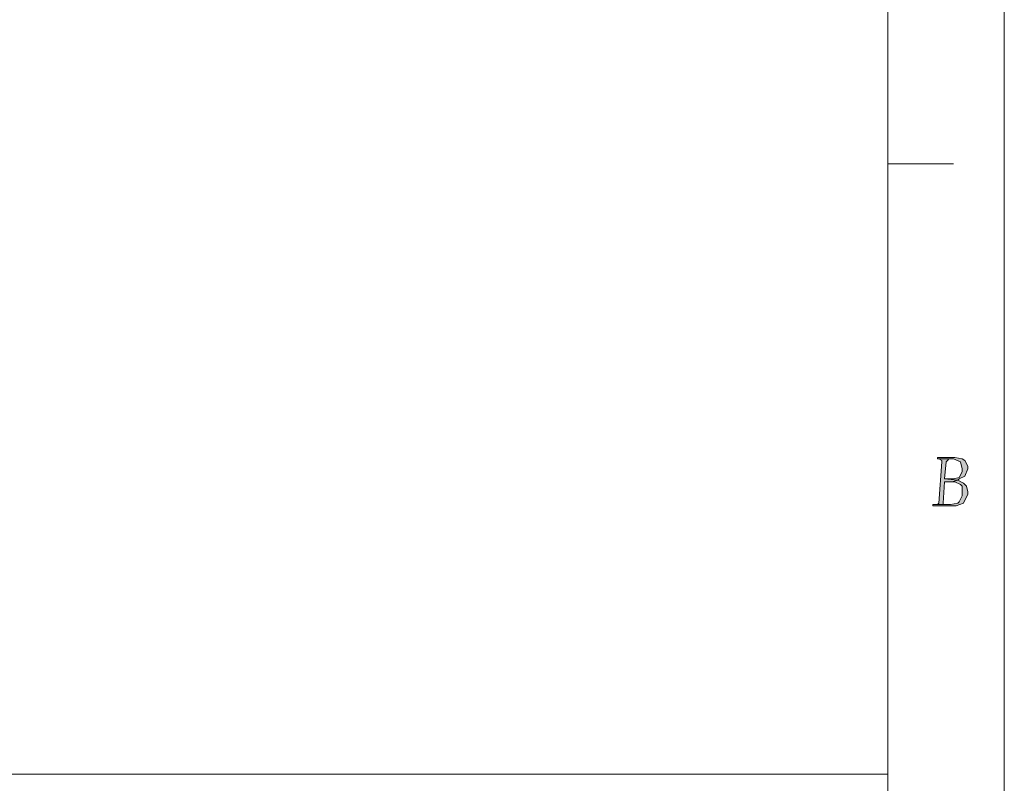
# Model space of a CAD drawing. Header units: millimetres. Extents: x -296 to 295, y -209 to 209.
# Tile 109 of 123: x 194 to 295, y -130 to -51. Entities that reach past the tile are written whole.
import ezdxf

# ---------------------------------------------------------------- set-up
doc = ezdxf.new("R2010")
doc.units = ezdxf.units.MM
doc.header["$MEASUREMENT"] = 0
doc.layers.add('layer 1', color=7, linetype='Continuous')

msp = doc.modelspace()

# ---------------------------------------------------------------- hatches: boundary and pattern name
at = {"layer": 'layer 1'}
h = msp.add_hatch(color=1, dxfattribs=at)
edge = h.paths.add_edge_path()
edge.add_spline(control_points=[(288.5911, -96.1466), (288.5911, -96.1466), (288.8902, -96.2933), (288.8902, -96.2933), (288.8902, -96.2933), (288.8902, -96.44), (288.8902, -96.44), (288.8902, -96.44), (288.5911, -100.6941), (288.5911, -100.6941), (288.5911, -100.6941), (288.4416, -100.8408), (288.4416, -100.8408), (288.4416, -100.8408), (288.292, -100.8408), (288.292, -100.8408), (288.292, -100.8408), (289.3388, -100.8408), (289.3388, -100.8408), (289.3388, -100.8408), (289.0397, -100.8408), (289.0397, -100.8408), (289.0397, -100.8408), (289.0397, -100.6941), (289.0397, -100.6941), (289.0397, -100.6941), (289.1892, -98.4937), (289.1892, -98.4937), (289.1892, -98.4937), (289.9369, -98.4937), (289.9369, -98.4937), (289.9369, -98.4937), (290.5351, -98.347), (290.5351, -98.347), (290.5351, -98.347), (289.1892, -98.2003), (289.1892, -98.2003), (289.1892, -98.2003), (289.3388, -96.44), (289.3388, -96.44), (289.3388, -96.44), (289.4883, -96.2933), (289.4883, -96.2933), (289.4883, -96.2933), (289.6378, -96.1466), (289.6378, -96.1466), (289.6378, -96.1466), (290.0864, -96.1466), (290.0864, -96.1466), (290.0864, -96.1466), (288.5911, -96.1466), (288.5911, -96.1466)], knot_values=[0, 0, 0, 0, 0.05882353, 0.05882353, 0.05882353, 0.11764706, 0.11764706, 0.11764706, 0.17647059, 0.17647059, 0.17647059, 0.23529412, 0.23529412, 0.23529412, 0.29411765, 0.29411765, 0.29411765, 0.35294118, 0.35294118, 0.35294118, 0.41176471, 0.41176471, 0.41176471, 0.47058824, 0.47058824, 0.47058824, 0.52941176, 0.52941176, 0.52941176, 0.58823529, 0.58823529, 0.58823529, 0.64705882, 0.64705882, 0.64705882, 0.70588235, 0.70588235, 0.70588235, 0.76470588, 0.76470588, 0.76470588, 0.82352941, 0.82352941, 0.82352941, 0.88235294, 0.88235294, 0.88235294, 0.94117647, 0.94117647, 0.94117647, 1, 1, 1, 1], degree=3, periodic=1)
h = msp.add_hatch(color=1, dxfattribs=at)
edge = h.paths.add_edge_path()
edge.add_spline(control_points=[(290.236, -95.9999), (290.236, -95.9999), (288.4416, -95.9999), (288.4416, -95.9999), (288.4416, -95.9999), (288.4416, -96.1466), (288.4416, -96.1466), (288.4416, -96.1466), (288.5911, -96.1466), (288.5911, -96.1466), (288.5911, -96.1466), (290.0864, -96.1466), (290.0864, -96.1466), (290.0864, -96.1466), (290.0864, -96.1466), (290.0864, -96.1466), (290.0864, -96.1466), (290.8341, -96.44), (290.8341, -96.44), (290.8341, -96.44), (290.8341, -96.44), (290.8341, -96.44), (290.8341, -96.44), (290.9837, -97.1735), (290.9837, -97.1735), (290.9837, -97.1735), (290.9837, -97.4669), (290.9837, -97.4669), (290.9837, -97.4669), (290.6846, -98.0536), (290.6846, -98.0536), (290.6846, -98.0536), (290.0864, -98.2003), (290.0864, -98.2003), (290.0864, -98.2003), (289.1892, -98.2003), (289.1892, -98.2003), (289.1892, -98.2003), (290.5351, -98.347), (290.5351, -98.347), (290.5351, -98.347), (290.6846, -98.2003), (290.6846, -98.2003), (290.6846, -98.2003), (291.2827, -97.907), (291.2827, -97.907), (291.2827, -97.907), (291.5818, -97.1735), (291.5818, -97.1735), (291.5818, -97.1735), (291.5818, -96.8801), (291.5818, -96.8801), (291.5818, -96.8801), (291.2827, -96.2933), (291.2827, -96.2933), (291.2827, -96.2933), (290.9837, -96.1466), (290.9837, -96.1466), (290.9837, -96.1466), (290.236, -95.9999), (290.236, -95.9999)], knot_values=[0, 0, 0, 0, 0.05, 0.05, 0.05, 0.1, 0.1, 0.1, 0.15, 0.15, 0.15, 0.2, 0.2, 0.2, 0.25, 0.25, 0.25, 0.3, 0.3, 0.3, 0.35, 0.35, 0.35, 0.4, 0.4, 0.4, 0.45, 0.45, 0.45, 0.5, 0.5, 0.5, 0.55, 0.55, 0.55, 0.6, 0.6, 0.6, 0.65, 0.65, 0.65, 0.7, 0.7, 0.7, 0.75, 0.75, 0.75, 0.8, 0.8, 0.8, 0.85, 0.85, 0.85, 0.9, 0.9, 0.9, 0.95, 0.95, 0.95, 1, 1, 1, 1], degree=3, periodic=1)
h = msp.add_hatch(color=1, dxfattribs=at)
edge = h.paths.add_edge_path()
edge.add_spline(control_points=[(290.5351, -98.347), (290.5351, -98.347), (289.9369, -98.4937), (289.9369, -98.4937), (289.9369, -98.4937), (290.236, -98.4937), (290.236, -98.4937), (290.236, -98.4937), (290.8341, -98.7871), (290.8341, -98.7871), (290.8341, -98.7871), (290.9837, -98.9338), (290.9837, -98.9338), (290.9837, -98.9338), (290.9837, -99.6673), (290.9837, -99.6673), (290.9837, -99.6673), (290.9837, -99.9607), (290.9837, -99.9607), (290.9837, -99.9607), (290.6846, -100.5474), (290.6846, -100.5474), (290.6846, -100.5474), (290.5351, -100.6941), (290.5351, -100.6941), (290.5351, -100.6941), (289.7874, -100.8408), (289.7874, -100.8408), (289.7874, -100.8408), (289.3388, -100.8408), (289.3388, -100.8408), (289.3388, -100.8408), (288.292, -100.8408), (288.292, -100.8408), (288.292, -100.8408), (287.993, -100.8408), (287.993, -100.8408), (287.993, -100.8408), (287.993, -100.9875), (287.993, -100.9875), (287.993, -100.9875), (289.9369, -100.9875), (289.9369, -100.9875), (289.9369, -100.9875), (290.3855, -100.9875), (290.3855, -100.9875), (290.3855, -100.9875), (291.1332, -100.6941), (291.1332, -100.6941), (291.1332, -100.6941), (291.2827, -100.4007), (291.2827, -100.4007), (291.2827, -100.4007), (291.5818, -99.814), (291.5818, -99.814), (291.5818, -99.814), (291.5818, -99.5206), (291.5818, -99.5206), (291.5818, -99.5206), (291.4323, -98.9338), (291.4323, -98.9338), (291.4323, -98.9338), (291.1332, -98.6404), (291.1332, -98.6404), (291.1332, -98.6404), (290.5351, -98.347), (290.5351, -98.347)], knot_values=[0, 0, 0, 0, 0.04545455, 0.04545455, 0.04545455, 0.09090909, 0.09090909, 0.09090909, 0.13636364, 0.13636364, 0.13636364, 0.18181818, 0.18181818, 0.18181818, 0.22727273, 0.22727273, 0.22727273, 0.27272727, 0.27272727, 0.27272727, 0.31818182, 0.31818182, 0.31818182, 0.36363636, 0.36363636, 0.36363636, 0.40909091, 0.40909091, 0.40909091, 0.45454545, 0.45454545, 0.45454545, 0.5, 0.5, 0.5, 0.54545455, 0.54545455, 0.54545455, 0.59090909, 0.59090909, 0.59090909, 0.63636364, 0.63636364, 0.63636364, 0.68181818, 0.68181818, 0.68181818, 0.72727273, 0.72727273, 0.72727273, 0.77272727, 0.77272727, 0.77272727, 0.81818182, 0.81818182, 0.81818182, 0.86363636, 0.86363636, 0.86363636, 0.90909091, 0.90909091, 0.90909091, 0.95454545, 0.95454545, 0.95454545, 1, 1, 1, 1], degree=3, periodic=1)

# ---------------------------------------------------------------- linework, layer by layer
at = {"layer": 'layer 1', "color": 1, "lineweight": 0}
msp.add_open_spline([(295.3283, 209.2747), (295.3283, 209.2747), (295.3283, -208.9236), (295.3283, -208.9236), (295.3283, -208.9236), (-296.1944, -208.9236), (-296.1944, -208.9236), (-296.1944, -208.9236), (-296.1944, 209.2747), (-296.1944, 209.2747), (-296.1944, 209.2747), (295.3283, 209.2747), (295.3283, 209.2747)], degree=3, knots=[0, 0, 0, 0, 0.25, 0.25, 0.25, 0.5, 0.5, 0.5, 0.75, 0.75, 0.75, 1, 1, 1, 1], dxfattribs=at)
at = {"layer": 'layer 1', "color": 5, "lineweight": 0}
msp.add_open_spline([(-281.2487, 194.7284), (-281.2487, 194.7284), (-281.2487, -197.0649), (-281.2487, -197.0649), (-281.2487, -197.0649), (283.3586, -197.0649), (283.3586, -197.0649)], degree=3, knots=[0, 0, 0, 0, 0.5, 0.5, 0.5, 1, 1, 1, 1], dxfattribs=at)
for points in [[(283.3586, 194.7284), (283.3586, 194.7284), (283.3586, -197.0649), (283.3586, -197.0649)], [(76.1166, -128.5636), (76.1166, -128.5636), (283.3586, -128.5636), (283.3586, -128.5636)]]:
    msp.add_open_spline(points, degree=3, dxfattribs=at)
at = {"layer": 'layer 1', "color": 1, "lineweight": 0}
msp.add_open_spline([(290.0864, -65.7834), (290.0864, -65.7834), (283.3586, -65.7834), (283.3586, -65.7834)], degree=3, dxfattribs=at)
at = {"layer": 'layer 1', "lineweight": 0}
for points, knots in [([(288.5911, -96.1466), (288.5911, -96.1466), (288.8902, -96.2933), (288.8902, -96.2933), (288.8902, -96.2933), (288.8902, -96.44), (288.8902, -96.44), (288.8902, -96.44), (288.5911, -100.6941), (288.5911, -100.6941), (288.5911, -100.6941), (288.4416, -100.8408), (288.4416, -100.8408), (288.4416, -100.8408), (288.292, -100.8408), (288.292, -100.8408), (288.292, -100.8408), (289.3388, -100.8408), (289.3388, -100.8408), (289.3388, -100.8408), (289.0397, -100.8408), (289.0397, -100.8408), (289.0397, -100.8408), (289.0397, -100.6941), (289.0397, -100.6941), (289.0397, -100.6941), (289.1892, -98.4937), (289.1892, -98.4937), (289.1892, -98.4937), (289.9369, -98.4937), (289.9369, -98.4937), (289.9369, -98.4937), (290.5351, -98.347), (290.5351, -98.347), (290.5351, -98.347), (289.1892, -98.2003), (289.1892, -98.2003), (289.1892, -98.2003), (289.3388, -96.44), (289.3388, -96.44), (289.3388, -96.44), (289.4883, -96.2933), (289.4883, -96.2933), (289.4883, -96.2933), (289.6378, -96.1466), (289.6378, -96.1466), (289.6378, -96.1466), (290.0864, -96.1466), (290.0864, -96.1466), (290.0864, -96.1466), (288.5911, -96.1466), (288.5911, -96.1466)], [0, 0, 0, 0, 0.05882353, 0.05882353, 0.05882353, 0.11764706, 0.11764706, 0.11764706, 0.17647059, 0.17647059, 0.17647059, 0.23529412, 0.23529412, 0.23529412, 0.29411765, 0.29411765, 0.29411765, 0.35294118, 0.35294118, 0.35294118, 0.41176471, 0.41176471, 0.41176471, 0.47058824, 0.47058824, 0.47058824, 0.52941176, 0.52941176, 0.52941176, 0.58823529, 0.58823529, 0.58823529, 0.64705882, 0.64705882, 0.64705882, 0.70588235, 0.70588235, 0.70588235, 0.76470588, 0.76470588, 0.76470588, 0.82352941, 0.82352941, 0.82352941, 0.88235294, 0.88235294, 0.88235294, 0.94117647, 0.94117647, 0.94117647, 1, 1, 1, 1]), ([(290.236, -95.9999), (290.236, -95.9999), (288.4416, -95.9999), (288.4416, -95.9999), (288.4416, -95.9999), (288.4416, -96.1466), (288.4416, -96.1466), (288.4416, -96.1466), (288.5911, -96.1466), (288.5911, -96.1466), (288.5911, -96.1466), (290.0864, -96.1466), (290.0864, -96.1466), (290.0864, -96.1466), (290.0864, -96.1466), (290.0864, -96.1466), (290.0864, -96.1466), (290.8341, -96.44), (290.8341, -96.44), (290.8341, -96.44), (290.8341, -96.44), (290.8341, -96.44), (290.8341, -96.44), (290.9837, -97.1735), (290.9837, -97.1735), (290.9837, -97.1735), (290.9837, -97.4669), (290.9837, -97.4669), (290.9837, -97.4669), (290.6846, -98.0536), (290.6846, -98.0536), (290.6846, -98.0536), (290.0864, -98.2003), (290.0864, -98.2003), (290.0864, -98.2003), (289.1892, -98.2003), (289.1892, -98.2003), (289.1892, -98.2003), (290.5351, -98.347), (290.5351, -98.347), (290.5351, -98.347), (290.6846, -98.2003), (290.6846, -98.2003), (290.6846, -98.2003), (291.2827, -97.907), (291.2827, -97.907), (291.2827, -97.907), (291.5818, -97.1735), (291.5818, -97.1735), (291.5818, -97.1735), (291.5818, -96.8801), (291.5818, -96.8801), (291.5818, -96.8801), (291.2827, -96.2933), (291.2827, -96.2933), (291.2827, -96.2933), (290.9837, -96.1466), (290.9837, -96.1466), (290.9837, -96.1466), (290.236, -95.9999), (290.236, -95.9999)], [0, 0, 0, 0, 0.05, 0.05, 0.05, 0.1, 0.1, 0.1, 0.15, 0.15, 0.15, 0.2, 0.2, 0.2, 0.25, 0.25, 0.25, 0.3, 0.3, 0.3, 0.35, 0.35, 0.35, 0.4, 0.4, 0.4, 0.45, 0.45, 0.45, 0.5, 0.5, 0.5, 0.55, 0.55, 0.55, 0.6, 0.6, 0.6, 0.65, 0.65, 0.65, 0.7, 0.7, 0.7, 0.75, 0.75, 0.75, 0.8, 0.8, 0.8, 0.85, 0.85, 0.85, 0.9, 0.9, 0.9, 0.95, 0.95, 0.95, 1, 1, 1, 1]), ([(290.5351, -98.347), (290.5351, -98.347), (289.9369, -98.4937), (289.9369, -98.4937), (289.9369, -98.4937), (290.236, -98.4937), (290.236, -98.4937), (290.236, -98.4937), (290.8341, -98.7871), (290.8341, -98.7871), (290.8341, -98.7871), (290.9837, -98.9338), (290.9837, -98.9338), (290.9837, -98.9338), (290.9837, -99.6673), (290.9837, -99.6673), (290.9837, -99.6673), (290.9837, -99.9607), (290.9837, -99.9607), (290.9837, -99.9607), (290.6846, -100.5474), (290.6846, -100.5474), (290.6846, -100.5474), (290.5351, -100.6941), (290.5351, -100.6941), (290.5351, -100.6941), (289.7874, -100.8408), (289.7874, -100.8408), (289.7874, -100.8408), (289.3388, -100.8408), (289.3388, -100.8408), (289.3388, -100.8408), (288.292, -100.8408), (288.292, -100.8408), (288.292, -100.8408), (287.993, -100.8408), (287.993, -100.8408), (287.993, -100.8408), (287.993, -100.9875), (287.993, -100.9875), (287.993, -100.9875), (289.9369, -100.9875), (289.9369, -100.9875), (289.9369, -100.9875), (290.3855, -100.9875), (290.3855, -100.9875), (290.3855, -100.9875), (291.1332, -100.6941), (291.1332, -100.6941), (291.1332, -100.6941), (291.2827, -100.4007), (291.2827, -100.4007), (291.2827, -100.4007), (291.5818, -99.814), (291.5818, -99.814), (291.5818, -99.814), (291.5818, -99.5206), (291.5818, -99.5206), (291.5818, -99.5206), (291.4323, -98.9338), (291.4323, -98.9338), (291.4323, -98.9338), (291.1332, -98.6404), (291.1332, -98.6404), (291.1332, -98.6404), (290.5351, -98.347), (290.5351, -98.347)], [0, 0, 0, 0, 0.04545455, 0.04545455, 0.04545455, 0.09090909, 0.09090909, 0.09090909, 0.13636364, 0.13636364, 0.13636364, 0.18181818, 0.18181818, 0.18181818, 0.22727273, 0.22727273, 0.22727273, 0.27272727, 0.27272727, 0.27272727, 0.31818182, 0.31818182, 0.31818182, 0.36363636, 0.36363636, 0.36363636, 0.40909091, 0.40909091, 0.40909091, 0.45454545, 0.45454545, 0.45454545, 0.5, 0.5, 0.5, 0.54545455, 0.54545455, 0.54545455, 0.59090909, 0.59090909, 0.59090909, 0.63636364, 0.63636364, 0.63636364, 0.68181818, 0.68181818, 0.68181818, 0.72727273, 0.72727273, 0.72727273, 0.77272727, 0.77272727, 0.77272727, 0.81818182, 0.81818182, 0.81818182, 0.86363636, 0.86363636, 0.86363636, 0.90909091, 0.90909091, 0.90909091, 0.95454545, 0.95454545, 0.95454545, 1, 1, 1, 1])]:
    msp.add_open_spline(points, degree=3, knots=knots, dxfattribs=at)

doc.saveas('drawing.dxf')
